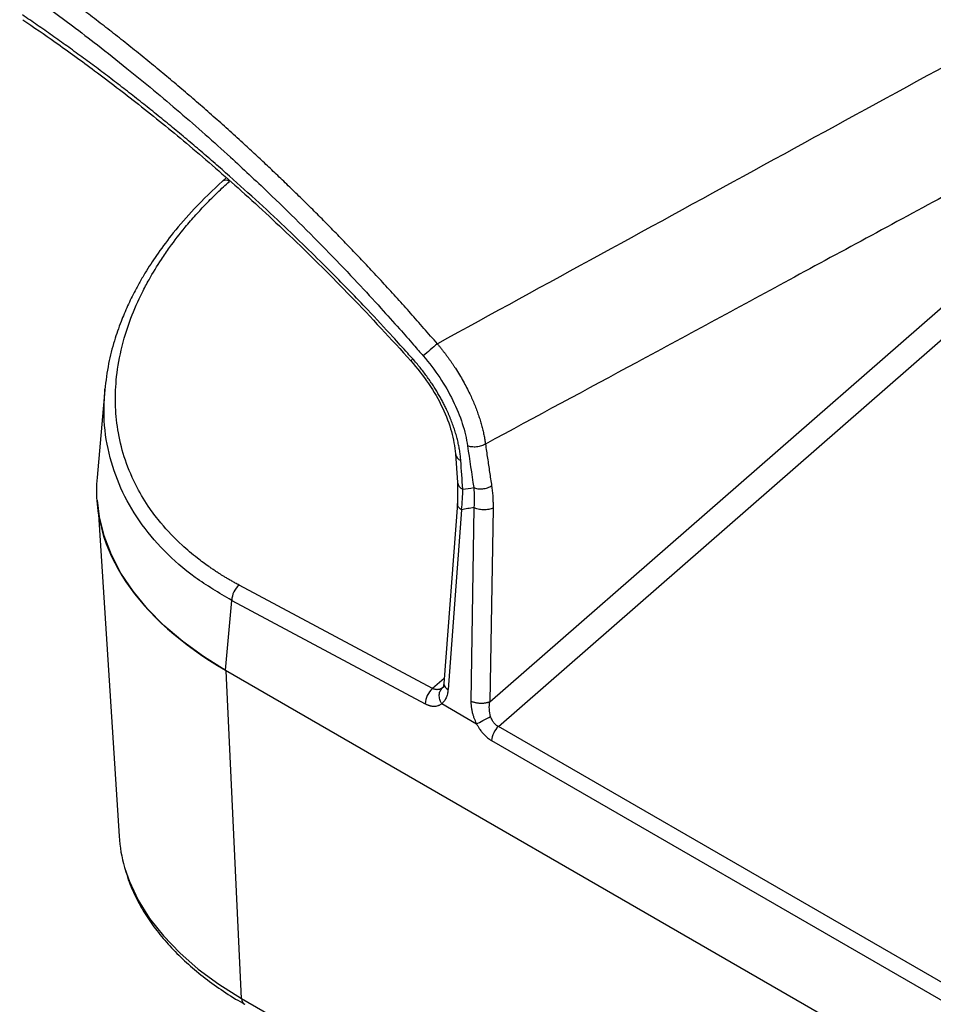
# Model space of a CAD drawing. Header units: millimetres. Extents: x 0 to 1118, y 0 to 850.
# Tile 21 of 24: x 828 to 914, y 700 to 793. Entities that reach past the tile are written whole.
import ezdxf

# ---------------------------------------------------------------- set-up
doc = ezdxf.new("R2010")
doc.units = ezdxf.units.MM

msp = doc.modelspace()

# ---------------------------------------------------------------- linework, layer by layer
for p, q in [((872.177, 728.486), (932.699, 781.328)), ((872.966, 726.152), (933.608, 779.099)), ((847.255, 778.006), (846.911, 777.692)), ((835.781, 757.977), (835.048, 749.678)), ((835.794, 757.976), (835.797, 758.061)), ((868.917, 751.912), (869.105, 749.207)), ((869.105, 749.207), (869.095, 747.215)), ((869.095, 747.216), (867.824, 730.224)), ((835.182, 746.177), (837.135, 715.776)), ((869.483, 746.629), (868.212, 729.638)), ((870.663, 746.837), (870.375, 728.545)), ((872.465, 746.778), (872.177, 728.486)), ((866.75, 729.744), (848.47, 739.512)), ((847.19, 731.472), (847.772, 738.07)), ((847.772, 738.07), (866.052, 728.301)), ((847.19, 731.472), (1006.359, 639.586)), ((1006.26, 639.63), (847.266, 731.415)), ((848.709, 700.455), (847.266, 731.415)), ((867.859, 730.689), (866.75, 729.744)), ((867.613, 728.309), (870.91, 726.405)), ((982.529, 662.902), (872.966, 726.152)), ((872.331, 724.813), (981.894, 661.563)), ((848.709, 700.455), (912.649, 663.543))]:
    msp.add_line(p, q)
at = {"flags": 128}
for points in [[(847.266, 731.415), (845.117, 732.754), (843.15, 734.182), (841.377, 735.693), (839.807, 737.277), (838.449, 738.925), (837.313, 740.628), (836.403, 742.376), (835.725, 744.159), (835.284, 745.966), (835.096, 747.526)], [(870.91, 726.405), (871.033, 726.469), (871.177, 726.543), (871.337, 726.626), (871.51, 726.715), (871.691, 726.809), (871.876, 726.904), (872.06, 726.999), (872.239, 727.092)], [(837.655, 712.835), (838.115, 711.5), (838.946, 709.737), (840.019, 708.019), (841.326, 706.355), (842.859, 704.757), (844.608, 703.234), (846.562, 701.797), (848.709, 700.455)]]:
    msp.add_lwpolyline(points, dxfattribs=at)
for centre, radius, start, end in [((847.21, 777.168), 0.603, 54.43547, 119.73405), ((923.03, 696.588), 86.235, 130.34368, 131.51522), ((869.697, 752.018), 0.787, 187.52539, 249.26465), ((869.887, 749.318), 0.79, 188.07209, 249.15099), ((849.829, 737.966), 2.059, 131.30108, 177.10545), ((868.109, 728.197), 2.059, 131.30108, 177.10545), ((868.477, 730.235), 0.653, 180.93004, 246.04998), ((874.439, 724.633), 2.116, 134.14438, 175.13384), ((850.765, 716.67), 13.659, 183.75346, 196.30805), ((849.348, 700.427), 0.64, 177.47922, 235.28496)]:
    msp.add_arc(centre, radius, start, end)
msp.add_ellipse((876.77, 748.46), major_axis=(41.775, 0.005), ratio=0.575789, start_param=3.090707, end_param=3.925555)
for points, knots in [([(867.204, 762.314), (866.993, 762.559), (866.573, 763.046), (865.941, 763.771), (865.312, 764.488), (864.684, 765.196), (864.059, 765.896), (863.436, 766.588), (862.815, 767.271), (862.197, 767.946), (861.581, 768.613), (860.967, 769.272), (860.356, 769.923), (859.748, 770.565), (859.143, 771.2), (858.541, 771.826), (857.942, 772.445), (857.345, 773.056), (856.752, 773.659), (856.162, 774.254), (855.576, 774.841), (854.992, 775.421), (854.412, 775.992), (853.836, 776.557), (853.263, 777.113), (852.694, 777.662), (852.129, 778.204), (851.567, 778.738), (851.009, 779.265), (850.455, 779.784), (849.905, 780.296), (849.359, 780.801), (848.536, 781.557), (847.431, 782.559), (846.038, 783.8), (844.636, 785.027), (843.227, 786.239), (841.811, 787.435), (840.387, 788.616), (838.956, 789.781), (837.519, 790.931), (836.075, 792.065), (834.625, 793.182), (833.17, 794.283), (831.708, 795.367), (830.242, 796.435), (829.261, 797.133), (828.77, 797.482)], [0, 0, 0, 0, 0.01824, 0.03634, 0.0543, 0.07212, 0.0898, 0.10734, 0.124739, 0.141999, 0.159118, 0.176096, 0.192934, 0.209632, 0.22619, 0.242607, 0.258884, 0.275021, 0.291018, 0.306874, 0.32259, 0.338166, 0.353602, 0.368898, 0.384053, 0.399068, 0.413943, 0.428678, 0.443273, 0.457727, 0.472041, 0.486215, 0.500249, 0.53595, 0.571651, 0.60735, 0.64305, 0.678748, 0.714446, 0.750143, 0.785839, 0.821534, 0.857228, 0.892923, 0.928616, 0.964309, 1, 1, 1, 1]), ([(827.743, 795.99), (827.932, 795.856), (828.462, 795.482), (829.483, 794.75), (830.958, 793.677), (832.88, 792.247), (835.242, 790.44), (838.64, 787.751), (842.846, 784.251), (847.282, 780.32), (852.008, 775.901), (856.011, 771.924), (859.532, 768.229), (861.74, 765.836), (863.5, 763.876), (864.829, 762.366), (865.569, 761.509), (865.871, 761.159)], [0, 0, 0, 0, 0.013811, 0.038805, 0.074982, 0.122341, 0.180882, 0.250603, 0.376882, 0.500115, 0.59374, 0.749583, 0.823403, 0.885355, 0.935439, 0.973653, 1, 1, 1, 1]), ([(864.877, 760.891), (864.721, 761.066), (864.099, 761.761), (862.691, 763.312), (860.318, 765.86), (856.932, 769.353), (852.476, 773.712), (848.651, 777.211), (845.873, 779.638), (844.536, 780.786), (843.192, 781.92), (841.841, 783.039), (840.482, 784.143), (839.118, 785.233), (837.747, 786.308), (836.37, 787.367), (834.988, 788.412), (833.6, 789.44), (832.207, 790.453), (830.808, 791.45), (829.406, 792.432), (828.467, 793.073), (827.997, 793.393)], [0, 0, 0, 0, 0.014016, 0.055734, 0.12516, 0.222292, 0.347131, 0.499682, 0.535416, 0.571151, 0.606887, 0.642623, 0.67836, 0.714097, 0.749834, 0.785571, 0.821309, 0.857047, 0.892785, 0.928524, 0.964262, 1, 1, 1, 1]), ([(828.034, 792.936), (829.057, 792.236), (831.335, 790.677), (834.984, 788.019), (839.125, 784.85), (843.651, 781.17), (848.535, 776.946), (853.731, 772.13), (859.211, 766.704), (862.83, 762.752), (864.705, 760.703)], [0, 0, 0, 0, 0.078452, 0.174711, 0.282765, 0.402616, 0.534265, 0.677713, 0.832958, 1, 1, 1, 1]), ([(932.557, 785.736), (927.186, 782.826), (916.647, 777.116), (901.142, 768.724), (886.244, 760.666), (876.514, 755.41), (871.75, 752.837)], [0, 0, 0, 0, 0.2649926, 0.51999, 0.7649925, 1, 1, 1, 1]), ([(846.911, 777.692), (845.999, 776.83), (844.323, 775.245), (842.34, 772.942), (840.86, 770.977), (839.86, 769.458), (839.156, 768.272), (838.551, 767.166), (837.922, 765.883), (837.256, 764.308), (836.631, 762.494), (836.07, 760.34), (835.882, 758.799), (835.781, 757.974)], [0, 0, 0, 0, 0.146072, 0.268415, 0.367708, 0.451605, 0.50001, 0.54673, 0.617485, 0.689136, 0.77675, 0.880363, 1, 1, 1, 1]), ([(848.47, 739.512), (848.352, 739.576), (848.123, 739.7), (847.794, 739.884), (847.488, 740.06), (847.206, 740.228), (846.946, 740.386), (846.707, 740.534), (846.49, 740.672), (846.293, 740.8), (846.117, 740.916), (845.96, 741.021), (845.823, 741.115), (845.704, 741.196), (845.269, 741.5), (844.364, 742.17), (842.791, 743.503), (841.292, 745.074), (839.894, 746.909), (838.703, 748.869), (837.681, 751.255), (837.022, 753.817), (836.749, 756.344), (836.818, 758.964), (837.274, 761.764), (838.129, 764.552), (839.105, 766.77), (840.089, 768.623), (840.951, 770.036), (842.093, 771.692), (843.179, 773.098), (844.354, 774.462), (845.2, 775.371), (845.886, 776.071), (846.431, 776.607), (846.988, 777.137), (847.37, 777.485), (847.561, 777.659)], [0, 0, 0, 0, 0.0081, 0.015738, 0.022915, 0.02963, 0.035883, 0.041674, 0.047002, 0.051867, 0.056269, 0.060208, 0.063684, 0.066697, 0.069247, 0.097114, 0.138373, 0.203335, 0.24258, 0.29728, 0.364419, 0.427904, 0.487527, 0.54617, 0.612466, 0.682394, 0.739582, 0.76752, 0.81339, 0.840562, 0.887732, 0.917223, 0.943592, 0.95773, 0.971844, 0.985934, 1, 1, 1, 1]), ([(867.204, 762.314), (867.27, 762.234), (867.402, 762.075), (867.594, 761.835), (867.78, 761.597), (867.96, 761.361), (868.134, 761.127), (868.301, 760.896), (868.462, 760.668), (868.616, 760.444), (868.764, 760.222), (869.125, 759.67), (869.653, 758.793), (870.163, 757.808), (870.501, 757.073), (870.716, 756.569), (870.911, 756.071), (871.088, 755.58), (871.245, 755.096), (871.383, 754.622), (871.503, 754.158), (871.604, 753.706), (871.688, 753.265), (871.729, 752.979), (871.75, 752.837)], [0, 0, 0, 0, 0.027337, 0.054237, 0.080687, 0.106674, 0.132186, 0.157211, 0.18174, 0.205762, 0.229268, 0.252249, 0.380683, 0.502813, 0.554688, 0.606197, 0.657292, 0.70793, 0.758069, 0.80767, 0.856696, 0.905113, 0.95289, 1, 1, 1, 1]), ([(865.871, 761.159), (866.431, 760.508), (866.953, 759.821), (867.893, 758.408), (868.312, 757.681), (869.031, 756.222), (869.33, 755.489), (869.796, 754.051), (869.962, 753.346), (870.057, 752.672)], [0, 0, 0, 0, 0.25, 0.25, 0.5, 0.5, 0.75, 0.75, 1, 1, 1, 1]), ([(864.709, 760.707), (864.708, 760.706), (864.7, 760.704), (864.732, 760.745), (864.82, 760.834), (864.877, 760.891)], [0, 0, 0, 0, 0.091426, 0.408851, 1, 1, 1, 1]), ([(864.705, 760.703), (865.29, 759.995), (866.456, 758.58), (867.743, 756.273), (868.642, 753.985), (868.826, 752.602), (868.917, 751.912)], [0, 0, 0, 0, 0.251803, 0.502436, 0.751853, 1, 1, 1, 1]), ([(869.418, 751.283), (869.413, 751.357), (869.402, 751.506), (869.379, 751.732), (869.351, 751.96), (869.318, 752.192), (869.279, 752.425), (869.234, 752.66), (869.185, 752.898), (869.13, 753.137), (869.07, 753.378), (869.004, 753.62), (868.934, 753.864), (868.858, 754.109), (868.777, 754.356), (868.691, 754.603), (868.601, 754.851), (868.505, 755.1), (868.404, 755.349), (868.298, 755.598), (868.187, 755.848), (868.054, 756.139), (867.892, 756.472), (867.698, 756.85), (867.489, 757.236), (867.264, 757.628), (867.024, 758.026), (866.767, 758.428), (866.494, 758.835), (866.205, 759.245), (865.898, 759.658), (865.575, 760.071), (865.235, 760.484), (864.997, 760.755), (864.877, 760.891)], [0, 0, 0, 0, 0.025014, 0.050029, 0.075044, 0.100057, 0.125071, 0.150083, 0.175095, 0.200106, 0.225117, 0.250126, 0.275134, 0.300141, 0.325147, 0.350152, 0.375155, 0.400156, 0.425156, 0.450154, 0.475151, 0.500146, 0.53723, 0.575147, 0.613895, 0.653475, 0.693886, 0.735128, 0.7772, 0.820101, 0.863832, 0.908394, 0.953786, 1, 1, 1, 1]), ([(847.772, 738.07), (846.586, 738.769), (844.222, 740.162), (841.32, 742.708), (838.957, 745.532), (837.202, 748.633), (836.086, 751.963), (835.629, 755.105), (835.746, 757.143), (835.794, 757.976)], [0, 0, 0, 0, 0.14943, 0.297863, 0.446392, 0.595071, 0.744353, 0.895441, 1, 1, 1, 1]), ([(871.75, 752.837), (871.643, 752.77), (871.514, 752.71), (871.226, 752.615), (871.067, 752.581), (870.748, 752.55), (870.589, 752.553), (870.298, 752.592), (870.167, 752.627), (870.057, 752.672)], [0, 0, 0, 0, 0.25, 0.25, 0.5, 0.5, 0.75, 0.75, 1, 1, 1, 1]), ([(871.75, 752.837), (871.814, 752.392), (871.94, 751.507), (872.133, 750.193), (872.265, 749.325), (872.33, 748.894)], [0, 0, 0, 0, 0.337824, 0.671156, 1, 1, 1, 1]), ([(870.637, 748.72), (870.746, 748.675), (870.877, 748.64), (871.168, 748.602), (871.328, 748.6), (871.647, 748.633), (871.806, 748.668), (872.094, 748.765), (872.223, 748.827), (872.33, 748.894)], [0, 0, 0, 0, 0.25, 0.25, 0.5, 0.5, 0.75, 0.75, 1, 1, 1, 1]), ([(872.33, 748.894), (872.342, 748.811), (872.366, 748.645), (872.396, 748.391), (872.421, 748.134), (872.443, 747.842), (872.459, 747.514), (872.468, 747.149), (872.466, 746.902), (872.465, 746.778)], [0, 0, 0, 0, 0.122931, 0.246106, 0.369582, 0.493417, 0.661862, 0.830675, 1, 1, 1, 1]), ([(869.483, 746.629), (869.378, 746.708), (869.215, 746.83), (869.118, 747.024), (869.085, 747.137), (869.097, 747.197), (869.099, 747.207)], [0, 0, 0, 0, 0.456487, 0.701893, 0.952405, 1, 1, 1, 1]), ([(870.663, 746.837), (870.466, 746.804), (870.072, 746.736), (869.679, 746.665), (869.483, 746.629)], [0, 0, 0, 0, 0.500786, 1, 1, 1, 1]), ([(872.465, 746.778), (872.351, 746.728), (872.211, 746.685), (871.897, 746.63), (871.723, 746.617), (871.377, 746.629), (871.206, 746.653), (870.902, 746.729), (870.769, 746.78), (870.663, 746.837)], [0, 0, 0, 0, 0.25, 0.25, 0.5, 0.5, 0.75, 0.75, 1, 1, 1, 1]), ([(867.702, 729.82), (867.681, 729.804), (867.638, 729.772), (867.571, 729.731), (867.503, 729.698), (867.435, 729.672), (867.367, 729.652), (867.299, 729.639), (867.214, 729.629), (867.111, 729.63), (866.988, 729.65), (866.867, 729.686), (866.789, 729.724), (866.75, 729.744)], [0, 0, 0, 0, 0.0806, 0.159151, 0.235627, 0.310003, 0.382266, 0.452444, 0.520589, 0.642836, 0.763443, 0.882499, 1, 1, 1, 1]), ([(867.613, 728.309), (867.54, 728.429), (867.478, 728.566), (867.399, 728.853), (867.382, 729.002), (867.399, 729.287), (867.433, 729.421), (867.543, 729.651), (867.618, 729.747), (867.702, 729.82)], [0, 0, 0, 0, 0.25, 0.25, 0.5, 0.5, 0.75, 0.75, 1, 1, 1, 1]), ([(868.212, 729.638), (868.209, 729.601), (868.203, 729.529), (868.189, 729.424), (868.171, 729.321), (868.143, 729.188), (868.098, 729.029), (868.029, 728.852), (867.946, 728.69), (867.848, 728.544), (867.739, 728.414), (867.655, 728.344), (867.613, 728.309)], [0, 0, 0, 0, 0.062394, 0.124715, 0.187067, 0.249553, 0.374502, 0.499356, 0.624518, 0.749499, 0.875019, 1, 1, 1, 1]), ([(867.824, 730.224), (867.809, 730.115), (867.777, 729.874), (867.696, 729.809), (867.653, 729.773)], [0, 0, 0, 0, 0.45528, 1, 1, 1, 1]), ([(872.177, 728.486), (872.153, 728.476), (872.105, 728.455), (872.026, 728.428), (871.943, 728.404), (871.854, 728.382), (871.76, 728.364), (871.663, 728.349), (871.562, 728.338), (871.45, 728.33), (871.316, 728.328), (871.16, 728.334), (871.009, 728.351), (870.866, 728.375), (870.735, 728.405), (870.605, 728.442), (870.484, 728.487), (870.411, 728.526), (870.375, 728.545)], [0, 0, 0, 0, 0.046643, 0.094446, 0.143328, 0.193192, 0.243928, 0.295412, 0.347506, 0.400063, 0.467379, 0.550033, 0.636203, 0.700013, 0.775841, 0.850017, 0.924914, 1, 1, 1, 1]), ([(870.375, 728.545), (870.375, 728.503), (870.374, 728.419), (870.379, 728.291), (870.388, 728.166), (870.401, 728.042), (870.416, 727.921), (870.436, 727.801), (870.457, 727.685), (870.482, 727.572), (870.522, 727.404), (870.585, 727.184), (870.68, 726.913), (870.787, 726.653), (870.869, 726.487), (870.91, 726.405)], [0, 0, 0, 0, 0.06342, 0.125268, 0.185519, 0.244153, 0.301162, 0.356546, 0.410302, 0.462423, 0.512908, 0.640113, 0.763792, 0.883816, 1, 1, 1, 1]), ([(872.239, 727.092), (872.167, 727.311), (872.126, 727.549), (872.107, 728.024), (872.129, 728.262), (872.177, 728.486)], [0, 0, 0, 0, 0.5, 0.5, 1, 1, 1, 1]), ([(866.052, 728.301), (866.081, 728.286), (866.137, 728.256), (866.223, 728.218), (866.307, 728.183), (866.392, 728.152), (866.468, 728.129), (866.567, 728.104), (866.708, 728.077), (866.964, 728.06), (867.183, 728.093), (867.361, 728.158), (867.458, 728.204), (867.546, 728.258), (867.597, 728.297), (867.613, 728.309)], [0, 0, 0, 0, 0.048698, 0.097447, 0.146235, 0.195047, 0.243868, 0.278988, 0.367619, 0.494238, 0.747252, 0.793192, 0.872661, 0.961389, 1, 1, 1, 1]), ([(872.966, 726.152), (872.944, 726.163), (872.9, 726.186), (872.836, 726.228), (872.774, 726.274), (872.713, 726.325), (872.655, 726.38), (872.599, 726.44), (872.532, 726.521), (872.455, 726.628), (872.373, 726.769), (872.299, 726.924), (872.26, 727.035), (872.239, 727.092)], [0, 0, 0, 0, 0.068276, 0.136487, 0.204665, 0.27284, 0.341046, 0.40933, 0.477757, 0.600033, 0.727686, 0.860984, 1, 1, 1, 1]), ([(870.91, 726.405), (870.932, 726.363), (870.978, 726.276), (871.05, 726.15), (871.127, 726.026), (871.195, 725.922), (871.277, 725.804), (871.391, 725.651), (871.613, 725.386), (871.869, 725.136), (872.113, 724.95), (872.245, 724.864), (872.311, 724.825), (872.331, 724.813)], [0, 0, 0, 0, 0.063152, 0.1264395, 0.1898326, 0.2533062, 0.28992, 0.3793989, 0.506641, 0.756339, 0.8779173, 0.9634651, 1, 1, 1, 1]), ([(837.716, 712.649), (837.807, 712.322), (838.047, 711.457), (838.657, 710.086), (839.505, 708.539), (840.539, 707.034), (841.742, 705.579), (843.111, 704.181), (844.634, 702.845), (846.312, 701.583), (847.77, 700.602), (848.711, 700.072), (849, 699.91)], [0, 0, 0, 0, 0.06648, 0.176082, 0.28614, 0.396585, 0.507317, 0.618226, 0.72921, 0.840183, 0.951079, 1, 1, 1, 1])]:
    msp.add_open_spline(points, degree=3, knots=knots)
for points in [[(928.877, 796.059), (908.311, 784.809), (887.752, 773.56), (867.204, 762.314)], [(870.057, 752.672), (870.244, 751.351), (870.437, 750.033), (870.637, 748.72)], [(869.606, 748.58), (869.54, 749.479), (869.478, 750.38), (869.418, 751.283)], [(869.483, 746.629), (869.572, 747.307), (869.613, 747.961), (869.606, 748.58)], [(869.606, 748.58), (869.949, 748.628), (870.292, 748.675), (870.637, 748.72)], [(870.637, 748.72), (870.697, 748.121), (870.705, 747.49), (870.663, 746.837)]]:
    msp.add_open_spline(points, degree=3)

doc.saveas('drawing.dxf')
